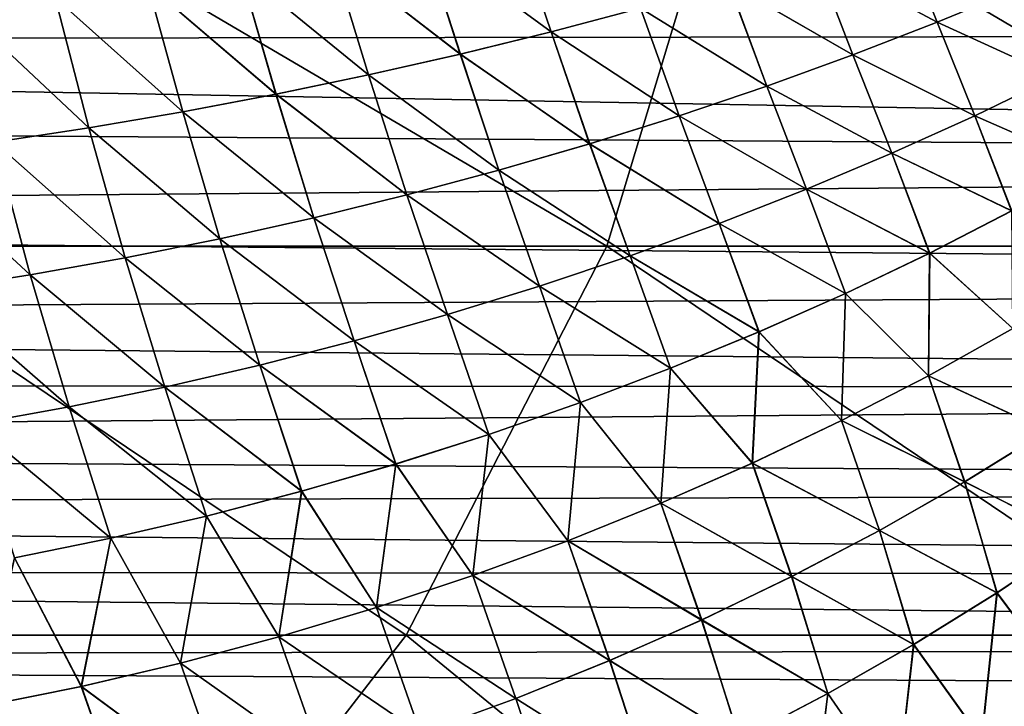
# Model space of a CAD drawing. Header units: metres. Extents: x -31 to 127, y -24 to 31.
# Tile 119 of 150: x 62.4 to 71.59, y -11.55 to -5.14. Entities that reach past the tile are written whole.
import ezdxf

# ---------------------------------------------------------------- set-up
doc = ezdxf.new("R2010")
doc.units = ezdxf.units.M
doc.layers.add('solid_12_381_041_XXX', color=7, linetype='CONTINUOUS')

msp = doc.modelspace()

# ---------------------------------------------------------------- linework, layer by layer
at = {"layer": 'solid_12_381_041_XXX'}
for points in [[(60.597176, -7.255841, 116.405647), (67.878609, -7.25577, 116.356529), (61.687233, -3.619822, 116.518845)], [(67.878609, -7.25577, 116.356529), (68.976784, -3.619783, 116.472382), (61.687233, -3.619822, 116.518845)], [(67.878609, -7.25577, 116.356529), (75.148727, -7.255652, 116.299957), (68.976784, -3.619783, 116.472382)], [(75.148727, -7.255652, 116.299957), (76.251671, -3.619721, 116.412582), (68.976784, -3.619783, 116.472382)], [(98.070137, -3.994108, 96.712074), (98.54203, -5.263302, 96.955902), (36.745968, -4.63534, 96.82563)], [(67.357338, -5.255974, 145.617508), (67.003555, -4.21006, 145.644592), (66.161034, -4.37822, 145.674179)], [(66.161278, -4.378163, 141.498154), (67.00383, -4.209993, 141.52774), (67.357635, -5.255885, 141.554825)], [(67.357338, -5.255974, 145.617508), (68.193054, -5.034518, 145.588394), (67.003555, -4.21006, 145.644592)], [(67.00383, -4.209993, 141.52774), (68.19339, -5.034415, 141.583923), (67.357635, -5.255885, 141.554825)], [(70.963791, -5.16499, 145.474304), (70.618477, -4.29621, 145.499603), (69.824776, -4.553857, 145.529388)], [(69.825157, -4.553725, 141.642944), (70.618889, -4.296061, 141.672729), (70.963379, -5.16514, 141.697998)], [(70.963791, -5.16499, 145.474304), (71.731964, -4.847747, 145.445892), (70.618477, -4.29621, 145.499603)], [(70.618889, -4.296061, 141.672729), (71.731552, -4.847909, 141.72641), (70.963379, -5.16514, 141.697998)], [(66.510391, -5.464112, 145.646271), (66.161034, -4.37822, 145.674179), (65.310616, -4.535103, 145.703308)], [(65.310829, -4.535055, 141.469009), (66.161278, -4.378163, 141.498154), (66.510666, -5.464036, 141.526047)], [(66.510391, -5.464112, 145.646271), (67.357338, -5.255974, 145.617508), (66.161034, -4.37822, 145.674179)], [(66.161278, -4.378163, 141.498154), (67.357635, -5.255885, 141.554825), (66.510666, -5.464036, 141.526047)], [(65.653763, -5.658397, 145.674637), (65.310616, -4.535103, 145.703308), (64.453629, -4.680266, 145.731949)], [(64.453812, -4.680227, 141.440369), (65.310829, -4.535055, 141.469009), (65.653999, -5.658333, 141.497681)], [(65.653763, -5.658397, 145.674637), (66.510391, -5.464112, 145.646271), (65.310616, -4.535103, 145.703308)], [(65.310829, -4.535055, 141.469009), (66.510666, -5.464036, 141.526047), (65.653999, -5.658333, 141.497681)], [(70.177422, -5.470144, 145.502686), (69.824776, -4.553857, 145.529388), (69.016014, -4.800279, 145.559006)], [(69.016373, -4.800162, 141.613327), (69.825157, -4.553725, 141.642944), (70.177017, -5.470282, 141.669617)], [(70.177422, -5.470144, 145.502686), (70.963791, -5.16499, 145.474304), (69.824776, -4.553857, 145.529388)], [(69.825157, -4.553725, 141.642944), (70.963379, -5.16514, 141.697998), (70.177017, -5.470282, 141.669617)], [(98.54203, -5.263302, 96.955902), (36.485542, -5.347444, 96.97506), (36.745968, -4.63534, 96.82563)], [(64.788994, -5.838293, 145.702545), (64.453629, -4.680266, 145.731949), (63.591381, -4.81327, 145.760025)], [(63.591526, -4.813238, 141.412292), (64.453812, -4.680227, 141.440369), (64.789192, -5.83824, 141.469788)], [(64.788994, -5.838293, 145.702545), (65.653763, -5.658397, 145.674637), (64.453629, -4.680266, 145.731949)], [(64.453812, -4.680227, 141.440369), (65.653999, -5.658333, 141.497681), (64.789192, -5.83824, 141.469788)], [(63.917606, -6.003263, 145.729904), (63.591381, -4.81327, 145.760025), (62.725182, -4.933671, 145.787506)], [(62.725296, -4.933646, 141.384811), (63.591526, -4.813238, 141.412292), (63.91777, -6.00322, 141.442413)], [(63.917606, -6.003263, 145.729904), (64.788994, -5.838293, 145.702545), (63.591381, -4.81327, 145.760025)], [(63.591526, -4.813238, 141.412292), (64.789192, -5.83824, 141.469788), (63.91777, -6.00322, 141.442413)], [(69.373619, -5.761979, 145.530945), (69.016014, -4.800279, 145.559006), (68.193054, -5.034518, 145.588394)], [(68.19339, -5.034415, 141.583923), (69.016373, -4.800162, 141.613327), (69.373222, -5.762105, 141.641357)], [(69.373619, -5.761979, 145.530945), (70.177422, -5.470144, 145.502686), (69.016014, -4.800279, 145.559006)], [(69.016373, -4.800162, 141.613327), (70.177017, -5.470282, 141.669617), (69.373222, -5.762105, 141.641357)], [(70.963379, -5.16514, 141.697998), (71.731552, -4.847909, 141.72641), (72.072693, -5.673683, 141.752502)], [(72.073051, -5.673519, 145.4198), (71.731964, -4.847747, 145.445892), (70.963791, -5.16499, 145.474304)], [(63.041153, -6.152773, 145.756699), (62.725182, -4.933671, 145.787506), (61.856354, -5.041029, 145.814316)], [(61.85643, -5.041009, 141.358017), (62.725296, -4.933646, 141.384811), (63.041283, -6.152739, 141.415619)], [(63.041153, -6.152773, 145.756699), (63.917606, -6.003263, 145.729904), (62.725182, -4.933671, 145.787506)], [(62.725296, -4.933646, 141.384811), (63.91777, -6.00322, 141.442413), (63.041283, -6.152739, 141.415619)], [(62.161167, -6.286286, 145.782822), (63.041153, -6.152773, 145.756699), (61.856354, -5.041029, 145.814316)], [(61.85643, -5.041009, 141.358017), (63.041283, -6.152739, 141.415619), (62.161259, -6.286259, 141.389496)], [(68.553391, -6.039432, 145.559036), (68.193054, -5.034518, 145.588394), (67.357338, -5.255974, 145.617508)], [(67.357635, -5.255885, 141.554825), (68.19339, -5.034415, 141.583923), (68.552994, -6.039546, 141.613266)], [(68.553391, -6.039432, 145.559036), (69.373619, -5.761979, 145.530945), (68.193054, -5.034518, 145.588394)], [(68.19339, -5.034415, 141.583923), (69.373222, -5.762105, 141.641357), (68.552994, -6.039546, 141.613266)], [(70.177017, -5.470282, 141.669617), (70.963379, -5.16514, 141.697998), (71.316025, -6.038706, 141.725876)], [(71.316383, -6.038554, 145.446426), (70.963791, -5.16499, 145.474304), (70.177422, -5.470144, 145.502686)], [(70.963379, -5.16514, 141.697998), (72.072693, -5.673683, 141.752502), (71.316025, -6.038706, 141.725876)], [(71.316383, -6.038554, 145.446426), (72.073051, -5.673519, 145.4198), (70.963791, -5.16499, 145.474304)], [(98.54203, -5.263302, 96.955902), (99.145149, -6.474632, 97.264847), (36.485542, -5.347444, 96.97506)], [(67.718361, -6.301825, 145.586899), (67.357338, -5.255974, 145.617508), (66.510391, -5.464112, 145.646271)], [(66.510666, -5.464036, 141.526047), (67.357635, -5.255885, 141.554825), (67.717972, -6.301927, 141.585403)], [(67.718361, -6.301825, 145.586899), (68.553391, -6.039432, 145.559036), (67.357338, -5.255974, 145.617508)], [(67.357635, -5.255885, 141.554825), (68.552994, -6.039546, 141.613266), (67.717972, -6.301927, 141.585403)], [(99.145149, -6.474632, 97.264847), (36.185432, -6.052797, 97.147064), (36.485542, -5.347444, 96.97506)], [(66.870247, -6.548539, 145.614471), (66.510391, -5.464112, 145.646271), (65.653763, -5.658397, 145.674637)], [(65.653999, -5.658333, 141.497681), (66.510666, -5.464036, 141.526047), (66.869865, -6.548629, 141.557831)], [(66.870247, -6.548539, 145.614471), (67.718361, -6.301825, 145.586899), (66.510391, -5.464112, 145.646271)], [(66.510666, -5.464036, 141.526047), (67.717972, -6.301927, 141.585403), (66.869865, -6.548629, 141.557831)], [(69.373222, -5.762105, 141.641357), (70.177017, -5.470282, 141.669617), (70.538925, -6.389733, 141.699234)], [(70.539284, -6.389593, 145.473068), (70.177422, -5.470144, 145.502686), (69.373619, -5.761979, 145.530945)], [(70.177017, -5.470282, 141.669617), (71.316025, -6.038706, 141.725876), (70.538925, -6.389733, 141.699234)], [(70.539284, -6.389593, 145.473068), (71.316383, -6.038554, 145.446426), (70.177422, -5.470144, 145.502686)], [(66.010765, -6.778951, 145.641678), (65.653763, -5.658397, 145.674637), (64.788994, -5.838293, 145.702545)], [(64.789192, -5.83824, 141.469788), (65.653999, -5.658333, 141.497681), (66.010391, -6.77903, 141.530624)], [(66.010765, -6.778951, 145.641678), (66.870247, -6.548539, 145.614471), (65.653763, -5.658397, 145.674637)], [(65.653999, -5.658333, 141.497681), (66.869865, -6.548629, 141.557831), (66.010391, -6.77903, 141.530624)], [(71.316025, -6.038706, 141.725876), (72.072693, -5.673683, 141.752502), (72.401657, -6.51747, 141.78038)], [(72.402344, -6.517095, 145.391907), (72.073051, -5.673519, 145.4198), (71.316383, -6.038554, 145.446426)], [(68.552994, -6.039546, 141.613266), (69.373222, -5.762105, 141.641357), (69.742226, -6.725414, 141.672653)], [(69.742584, -6.725286, 145.499649), (69.373619, -5.761979, 145.530945), (68.553391, -6.039432, 145.559036)], [(69.373222, -5.762105, 141.641357), (70.538925, -6.389733, 141.699234), (69.742226, -6.725414, 141.672653)], [(69.742584, -6.725286, 145.499649), (70.539284, -6.389593, 145.473068), (69.373619, -5.761979, 145.530945)], [(65.141632, -6.992441, 145.668457), (64.788994, -5.838293, 145.702545), (63.917606, -6.003263, 145.729904)], [(63.91777, -6.00322, 141.442413), (64.789192, -5.83824, 141.469788), (65.141273, -6.992509, 141.50386)], [(65.141632, -6.992441, 145.668457), (66.010765, -6.778951, 145.641678), (64.788994, -5.838293, 145.702545)], [(64.789192, -5.83824, 141.469788), (66.010391, -6.77903, 141.530624), (65.141273, -6.992509, 141.50386)], [(99.145149, -6.474632, 97.264847), (35.712448, -7.005759, 97.420639), (36.185432, -6.052797, 97.147064)], [(64.264565, -7.188386, 145.694733), (63.917606, -6.003263, 145.729904), (63.041153, -6.152773, 145.756699)], [(63.041283, -6.152739, 141.415619), (63.91777, -6.00322, 141.442413), (64.264221, -7.188444, 141.47757)], [(64.264565, -7.188386, 145.694733), (65.141632, -6.992441, 145.668457), (63.917606, -6.003263, 145.729904)], [(63.91777, -6.00322, 141.442413), (65.141273, -6.992509, 141.50386), (64.264221, -7.188444, 141.47757)], [(67.717972, -6.301927, 141.585403), (68.552994, -6.039546, 141.613266), (68.927078, -7.044607, 141.646194)], [(68.927437, -7.044491, 145.526108), (68.553391, -6.039432, 145.559036), (67.718361, -6.301825, 145.586899)], [(68.552994, -6.039546, 141.613266), (69.742226, -6.725414, 141.672653), (68.927078, -7.044607, 141.646194)], [(68.927437, -7.044491, 145.526108), (69.742584, -6.725286, 145.499649), (68.553391, -6.039432, 145.559036)], [(70.538925, -6.389733, 141.699234), (71.316025, -6.038706, 141.725876), (71.658554, -6.927613, 141.755859)], [(71.659241, -6.927268, 145.416428), (71.316383, -6.038554, 145.446426), (70.539284, -6.389593, 145.473068)], [(71.316025, -6.038706, 141.725876), (72.401657, -6.51747, 141.78038), (71.658554, -6.927613, 141.755859)], [(71.659241, -6.927268, 145.416428), (72.402344, -6.517095, 145.391907), (71.316383, -6.038554, 145.446426)], [(63.381287, -7.366167, 145.720444), (63.041153, -6.152773, 145.756699), (62.161167, -6.286286, 145.782822)], [(62.161259, -6.286259, 141.389496), (63.041283, -6.152739, 141.415619), (63.380947, -7.366214, 141.451859)], [(63.381287, -7.366167, 145.720444), (64.264565, -7.188386, 145.694733), (63.041153, -6.152773, 145.756699)], [(63.041283, -6.152739, 141.415619), (64.264221, -7.188444, 141.47757), (63.380947, -7.366214, 141.451859)], [(62.493504, -7.525162, 145.745544), (62.161167, -6.286286, 145.782822), (61.279175, -6.403412, 145.808258)], [(61.279232, -6.403391, 141.364059), (62.161259, -6.286259, 141.389496), (62.493179, -7.525199, 141.426758)], [(62.493504, -7.525162, 145.745544), (63.381287, -7.366167, 145.720444), (62.161167, -6.286286, 145.782822)], [(62.161259, -6.286259, 141.389496), (63.380947, -7.366214, 141.451859), (62.493179, -7.525199, 141.426758)], [(66.869865, -6.548629, 141.557831), (67.717972, -6.301927, 141.585403), (68.095276, -7.34657, 141.619919)], [(68.095627, -7.346465, 145.552383), (67.718361, -6.301825, 145.586899), (66.870247, -6.548539, 145.614471)], [(67.717972, -6.301927, 141.585403), (68.927078, -7.044607, 141.646194), (68.095276, -7.34657, 141.619919)], [(68.095627, -7.346465, 145.552383), (68.927437, -7.044491, 145.526108), (67.718361, -6.301825, 145.586899)], [(61.602924, -7.664925, 145.769958), (62.493504, -7.525162, 145.745544), (61.279175, -6.403412, 145.808258)], [(61.279232, -6.403391, 141.364059), (62.493179, -7.525199, 141.426758), (61.602615, -7.664953, 141.402359)], [(69.742226, -6.725414, 141.672653), (70.538925, -6.389733, 141.699234), (70.893097, -7.321908, 141.731293)], [(70.893776, -7.321593, 145.440994), (70.539284, -6.389593, 145.473068), (69.742584, -6.725286, 145.499649)], [(70.538925, -6.389733, 141.699234), (71.658554, -6.927613, 141.755859), (70.893097, -7.321908, 141.731293)], [(70.893776, -7.321593, 145.440994), (71.659241, -6.927268, 145.416428), (70.539284, -6.389593, 145.473068)], [(99.145149, -6.474632, 97.264847), (99.860962, -7.585667, 97.608543), (35.712448, -7.005759, 97.420639)], [(66.010391, -6.77903, 141.530624), (66.869865, -6.548629, 141.557831), (67.248657, -7.630602, 141.593903)], [(67.249008, -7.630509, 145.5784), (66.870247, -6.548539, 145.614471), (66.010765, -6.778951, 145.641678)], [(66.869865, -6.548629, 141.557831), (68.095276, -7.34657, 141.619919), (67.248657, -7.630602, 141.593903)], [(67.249008, -7.630509, 145.5784), (68.095627, -7.346465, 145.552383), (66.870247, -6.548539, 145.614471)], [(65.141273, -6.992509, 141.50386), (66.010391, -6.77903, 141.530624), (66.389091, -7.896006, 141.568222)], [(66.389427, -7.895925, 145.60408), (66.010765, -6.778951, 145.641678), (65.141632, -6.992441, 145.668457)], [(66.010391, -6.77903, 141.530624), (67.248657, -7.630602, 141.593903), (66.389091, -7.896006, 141.568222)], [(66.389427, -7.895925, 145.60408), (67.249008, -7.630509, 145.5784), (66.010765, -6.778951, 145.641678)], [(68.927078, -7.044607, 141.646194), (69.742226, -6.725414, 141.672653), (70.106178, -7.698915, 141.706757)], [(70.106842, -7.69863, 145.46553), (69.742584, -6.725286, 145.499649), (68.927437, -7.044491, 145.526108)], [(69.742226, -6.725414, 141.672653), (70.893097, -7.321908, 141.731293), (70.106178, -7.698915, 141.706757)], [(70.106842, -7.69863, 145.46553), (70.893776, -7.321593, 145.440994), (69.742584, -6.725286, 145.499649)], [(70.893097, -7.321908, 141.731293), (71.658554, -6.927613, 141.755859), (71.66954, -8.026546, 141.778656)], [(71.670029, -8.026285, 145.393646), (71.659241, -6.927268, 145.416428), (70.893776, -7.321593, 145.440994)], [(99.860962, -7.585667, 97.608543), (35.159813, -7.964255, 97.739021), (35.712448, -7.005759, 97.420639)], [(64.264221, -7.188444, 141.47757), (65.141273, -6.992509, 141.50386), (65.51841, -8.142082, 141.542923)], [(65.518745, -8.142012, 145.629379), (65.141632, -6.992441, 145.668457), (64.264565, -7.188386, 145.694733)], [(65.141273, -6.992509, 141.50386), (66.389091, -7.896006, 141.568222), (65.51841, -8.142082, 141.542923)], [(65.518745, -8.142012, 145.629379), (66.389427, -7.895925, 145.60408), (65.141632, -6.992441, 145.668457)], [(68.095276, -7.34657, 141.619919), (68.927078, -7.044607, 141.646194), (69.299103, -8.057458, 141.682312)], [(69.299751, -8.057201, 145.48999), (68.927437, -7.044491, 145.526108), (68.095627, -7.346465, 145.552383)], [(68.927078, -7.044607, 141.646194), (70.106178, -7.698915, 141.706757), (69.299103, -8.057458, 141.682312)], [(69.299751, -8.057201, 145.48999), (70.106842, -7.69863, 145.46553), (68.927437, -7.044491, 145.526108)], [(58.738438, -10.888758, 116.220146), (66.005447, -10.888666, 116.173767), (60.597176, -7.255841, 116.405647)], [(66.005447, -10.888666, 116.173767), (67.878609, -7.25577, 116.356529), (60.597176, -7.255841, 116.405647)], [(63.380947, -7.366214, 141.451859), (64.264221, -7.188444, 141.47757), (64.638489, -8.368132, 141.518082)], [(64.638809, -8.368073, 145.654221), (64.264565, -7.188386, 145.694733), (63.381287, -7.366167, 145.720444)], [(64.264221, -7.188444, 141.47757), (65.51841, -8.142082, 141.542923), (64.638489, -8.368132, 141.518082)], [(64.638809, -8.368073, 145.654221), (65.518745, -8.142012, 145.629379), (64.264565, -7.188386, 145.694733)], [(66.005447, -10.888666, 116.173767), (73.266563, -10.888507, 116.124199), (67.878609, -7.25577, 116.356529)], [(73.266563, -10.888507, 116.124199), (75.148727, -7.255652, 116.299957), (67.878609, -7.25577, 116.356529)], [(67.248657, -7.630602, 141.593903), (68.095276, -7.34657, 141.619919), (68.473763, -8.396741, 141.658005)], [(68.474396, -8.396513, 145.514297), (68.095627, -7.346465, 145.552383), (67.249008, -7.630509, 145.5784)], [(68.095276, -7.34657, 141.619919), (69.299103, -8.057458, 141.682312), (68.473763, -8.396741, 141.658005)], [(68.474396, -8.396513, 145.514297), (69.299751, -8.057201, 145.48999), (68.095627, -7.346465, 145.552383)], [(70.106178, -7.698915, 141.706757), (70.893097, -7.321908, 141.731293), (70.882027, -8.466869, 141.755753)], [(70.882515, -8.466633, 145.41655), (70.893776, -7.321593, 145.440994), (70.106842, -7.69863, 145.46553)], [(70.893097, -7.321908, 141.731293), (71.66954, -8.026546, 141.778656), (70.882027, -8.466869, 141.755753)], [(70.882515, -8.466633, 145.41655), (71.670029, -8.026285, 145.393646), (70.893776, -7.321593, 145.440994)], [(62.493179, -7.525199, 141.426758), (63.380947, -7.366214, 141.451859), (63.751156, -8.573456, 141.493774)], [(63.751472, -8.573407, 145.678543), (63.381287, -7.366167, 145.720444), (62.493504, -7.525162, 145.745544)], [(63.380947, -7.366214, 141.451859), (64.638489, -8.368132, 141.518082), (63.751156, -8.573456, 141.493774)], [(63.751472, -8.573407, 145.678543), (64.638809, -8.368073, 145.654221), (63.381287, -7.366167, 145.720444)], [(61.602615, -7.664953, 141.402359), (62.493179, -7.525199, 141.426758), (62.85828, -8.757356, 141.470047)], [(62.858585, -8.757317, 145.702255), (62.493504, -7.525162, 145.745544), (61.602924, -7.664925, 145.769958)], [(62.493179, -7.525199, 141.426758), (63.751156, -8.573456, 141.493774), (62.85828, -8.757356, 141.470047)], [(62.858585, -8.757317, 145.702255), (63.751472, -8.573407, 145.678543), (62.493504, -7.525162, 145.745544)], [(99.860962, -7.585667, 97.608543), (100.676331, -8.588419, 97.979767), (35.159813, -7.964255, 97.739021)], [(66.389091, -7.896006, 141.568222), (67.248657, -7.630602, 141.593903), (67.632095, -8.716, 141.633926)], [(67.632713, -8.715799, 145.538376), (67.249008, -7.630509, 145.5784), (66.389427, -7.895925, 145.60408)], [(67.248657, -7.630602, 141.593903), (68.473763, -8.396741, 141.658005), (67.632095, -8.716, 141.633926)], [(67.632713, -8.715799, 145.538376), (68.474396, -8.396513, 145.514297), (67.249008, -7.630509, 145.5784)], [(61.602615, -7.664953, 141.402359), (62.85828, -8.757356, 141.470047), (61.961697, -8.919341, 141.446991)], [(61.96199, -8.919312, 145.725327), (62.858585, -8.757317, 145.702255), (61.602924, -7.664925, 145.769958)], [(69.299103, -8.057458, 141.682312), (70.106178, -7.698915, 141.706757), (70.070572, -8.886118, 141.73288)], [(70.071053, -8.885904, 145.439423), (70.106842, -7.69863, 145.46553), (69.299751, -8.057201, 145.48999)], [(70.106178, -7.698915, 141.706757), (70.882027, -8.466869, 141.755753), (70.070572, -8.886118, 141.73288)], [(70.071053, -8.885904, 145.439423), (70.882515, -8.466633, 145.41655), (70.106842, -7.69863, 145.46553)], [(65.51841, -8.142082, 141.542923), (66.389091, -7.896006, 141.568222), (66.776047, -9.014468, 141.610138)], [(66.776634, -9.014294, 145.562164), (66.389427, -7.895925, 145.60408), (65.518745, -8.142012, 145.629379)], [(66.389091, -7.896006, 141.568222), (67.632095, -8.716, 141.633926), (66.776047, -9.014468, 141.610138)], [(66.776634, -9.014294, 145.562164), (67.632713, -8.715799, 145.538376), (66.389427, -7.895925, 145.60408)], [(100.676331, -8.588419, 97.979767), (34.789433, -8.542253, 97.959473), (35.159813, -7.964255, 97.739021)], [(68.473763, -8.396741, 141.658005), (69.299103, -8.057458, 141.682312), (69.237137, -9.283245, 141.710114)], [(69.237602, -9.283053, 145.462189), (69.299751, -8.057201, 145.48999), (68.474396, -8.396513, 145.514297)], [(69.299103, -8.057458, 141.682312), (70.070572, -8.886118, 141.73288), (69.237137, -9.283245, 141.710114)], [(69.237602, -9.283053, 145.462189), (70.071053, -8.885904, 145.439423), (69.299751, -8.057201, 145.48999)], [(70.882027, -8.466869, 141.755753), (71.66954, -8.026546, 141.778656), (71.99144, -8.982031, 141.814682)], [(71.992355, -8.981464, 145.35762), (71.670029, -8.026285, 145.393646), (70.882515, -8.466633, 145.41655)], [(64.638489, -8.368132, 141.518082), (65.51841, -8.142082, 141.542923), (65.907547, -9.29138, 141.586685)], [(65.908112, -9.29123, 145.585602), (65.518745, -8.142012, 145.629379), (64.638809, -8.368073, 145.654221)], [(65.51841, -8.142082, 141.542923), (66.776047, -9.014468, 141.610138), (65.907547, -9.29138, 141.586685)], [(65.908112, -9.29123, 145.585602), (66.776634, -9.014294, 145.562164), (65.518745, -8.142012, 145.629379)], [(63.751156, -8.573456, 141.493774), (64.638489, -8.368132, 141.518082), (65.028542, -9.545969, 141.563675)], [(65.029076, -9.545844, 145.608627), (64.638809, -8.368073, 145.654221), (63.751472, -8.573407, 145.678543)], [(64.638489, -8.368132, 141.518082), (65.907547, -9.29138, 141.586685), (65.028542, -9.545969, 141.563675)], [(65.029076, -9.545844, 145.608627), (65.908112, -9.29123, 145.585602), (64.638809, -8.368073, 145.654221)], [(67.632095, -8.716, 141.633926), (68.473763, -8.396741, 141.658005), (68.383896, -9.657345, 141.687515)], [(68.384361, -9.657176, 145.484787), (68.474396, -8.396513, 145.514297), (67.632713, -8.715799, 145.538376)], [(68.473763, -8.396741, 141.658005), (69.237137, -9.283245, 141.710114), (68.383896, -9.657345, 141.687515)], [(68.384361, -9.657176, 145.484787), (69.237602, -9.283053, 145.462189), (68.474396, -8.396513, 145.514297)], [(100.676331, -8.588419, 97.979767), (34.394779, -9.119785, 98.193481), (34.789433, -8.542253, 97.959473)], [(70.070572, -8.886118, 141.73288), (70.882027, -8.466869, 141.755753), (71.220016, -9.458882, 141.794601)], [(71.220924, -9.45837, 145.377686), (70.882515, -8.466633, 145.41655), (70.071053, -8.885904, 145.439423)], [(70.882027, -8.466869, 141.755753), (71.99144, -8.982031, 141.814682), (71.220016, -9.458882, 141.794601)], [(71.220924, -9.45837, 145.377686), (71.992355, -8.981464, 145.35762), (70.882515, -8.466633, 145.41655)], [(100.676331, -8.588419, 97.979767), (101.637825, -9.521752, 98.363396), (34.394779, -9.119785, 98.193481)], [(62.85828, -8.757356, 141.470047), (63.751156, -8.573456, 141.493774), (64.140953, -9.777472, 141.541138)], [(64.141464, -9.777369, 145.631165), (63.751472, -8.573407, 145.678543), (62.858585, -8.757317, 145.702255)], [(63.751156, -8.573456, 141.493774), (65.028542, -9.545969, 141.563675), (64.140953, -9.777472, 141.541138)], [(64.141464, -9.777369, 145.631165), (65.029076, -9.545844, 145.608627), (63.751472, -8.573407, 145.678543)], [(66.776047, -9.014468, 141.610138), (67.632095, -8.716, 141.633926), (67.513046, -10.007512, 141.665146)], [(67.513496, -10.007364, 145.507156), (67.632713, -8.715799, 145.538376), (66.776634, -9.014294, 145.562164)], [(67.632095, -8.716, 141.633926), (68.383896, -9.657345, 141.687515), (67.513046, -10.007512, 141.665146)], [(67.513496, -10.007364, 145.507156), (68.384361, -9.657176, 145.484787), (67.632713, -8.715799, 145.538376)], [(61.961697, -8.919341, 141.446991), (62.85828, -8.757356, 141.470047), (63.246742, -9.985121, 141.519165)], [(63.247219, -9.985039, 145.653152), (62.858585, -8.757317, 145.702255), (61.96199, -8.919312, 145.725327)], [(62.85828, -8.757356, 141.470047), (64.140953, -9.777472, 141.541138), (63.246742, -9.985121, 141.519165)], [(63.247219, -9.985039, 145.653152), (64.141464, -9.777369, 145.631165), (62.858585, -8.757317, 145.702255)], [(69.237137, -9.283245, 141.710114), (70.070572, -8.886118, 141.73288), (70.423508, -9.912886, 141.774536)], [(70.4244, -9.912427, 145.397751), (70.071053, -8.885904, 145.439423), (69.237602, -9.283053, 145.462189)], [(70.070572, -8.886118, 141.73288), (71.220016, -9.458882, 141.794601), (70.423508, -9.912886, 141.774536)], [(70.4244, -9.912427, 145.397751), (71.220924, -9.45837, 145.377686), (70.071053, -8.885904, 145.439423)], [(61.961697, -8.919341, 141.446991), (63.246742, -9.985121, 141.519165), (62.347824, -10.168399, 141.497787)], [(62.348274, -10.168338, 145.674515), (63.247219, -9.985039, 145.653152), (61.96199, -8.919312, 145.725327)], [(71.220016, -9.458882, 141.794601), (71.99144, -8.982031, 141.814682), (72.274933, -9.988053, 141.853317)], [(72.274071, -9.988688, 145.319031), (71.992355, -8.981464, 145.35762), (71.220924, -9.45837, 145.377686)], [(65.907547, -9.29138, 141.586685), (66.776047, -9.014468, 141.610138), (66.626755, -10.332842, 141.643082)], [(66.62719, -10.332714, 145.529221), (66.776634, -9.014294, 145.562164), (65.908112, -9.29123, 145.585602)], [(66.776047, -9.014468, 141.610138), (67.513046, -10.007512, 141.665146), (66.626755, -10.332842, 141.643082)], [(66.62719, -10.332714, 145.529221), (67.513496, -10.007364, 145.507156), (66.776634, -9.014294, 145.562164)], [(101.637825, -9.521752, 98.363396), (33.97752, -9.69738, 98.444489), (34.394779, -9.119785, 98.193481)], [(68.383896, -9.657345, 141.687515), (69.237137, -9.283245, 141.710114), (69.603973, -10.343014, 141.754562)], [(69.604843, -10.342606, 145.41774), (69.237602, -9.283053, 145.462189), (68.384361, -9.657176, 145.484787)], [(69.237137, -9.283245, 141.710114), (70.423508, -9.912886, 141.774536), (69.603973, -10.343014, 141.754562)], [(69.604843, -10.342606, 145.41774), (70.4244, -9.912427, 145.397751), (69.237602, -9.283053, 145.462189)], [(65.028542, -9.545969, 141.563675), (65.907547, -9.29138, 141.586685), (65.727203, -10.632427, 141.621399)], [(65.727631, -10.632319, 145.550903), (65.908112, -9.29123, 145.585602), (65.029076, -9.545844, 145.608627)], [(65.907547, -9.29138, 141.586685), (66.626755, -10.332842, 141.643082), (65.727203, -10.632427, 141.621399)], [(65.727631, -10.632319, 145.550903), (66.62719, -10.332714, 145.529221), (65.908112, -9.29123, 145.585602)], [(70.423508, -9.912886, 141.774536), (71.220016, -9.458882, 141.794601), (71.522469, -10.495062, 141.836411)], [(71.521645, -10.495627, 145.335922), (71.220924, -9.45837, 145.377686), (70.4244, -9.912427, 145.397751)], [(71.220016, -9.458882, 141.794601), (72.274933, -9.988053, 141.853317), (71.522469, -10.495062, 141.836411)], [(71.521645, -10.495627, 145.335922), (72.274071, -9.988688, 145.319031), (71.220924, -9.45837, 145.377686)], [(101.637825, -9.521752, 98.363396), (102.721344, -10.344512, 98.745651), (33.97752, -9.69738, 98.444489)], [(64.140953, -9.777472, 141.541138), (65.028542, -9.545969, 141.563675), (64.816582, -10.905362, 141.600174)], [(64.816986, -10.905273, 145.572144), (65.029076, -9.545844, 145.608627), (64.141464, -9.777369, 145.631165)], [(65.028542, -9.545969, 141.563675), (65.727203, -10.632427, 141.621399), (64.816582, -10.905362, 141.600174)], [(64.816986, -10.905273, 145.572144), (65.727631, -10.632319, 145.550903), (65.029076, -9.545844, 145.608627)], [(102.721344, -10.344512, 98.745651), (33.539074, -10.277116, 98.711868), (33.97752, -9.69738, 98.444489)], [(67.513046, -10.007512, 141.665146), (68.383896, -9.657345, 141.687515), (68.763573, -10.748315, 141.734711)], [(68.764412, -10.747957, 145.437576), (68.384361, -9.657176, 145.484787), (67.513496, -10.007364, 145.507156)], [(68.383896, -9.657345, 141.687515), (69.603973, -10.343014, 141.754562), (68.763573, -10.748315, 141.734711)], [(68.764412, -10.747957, 145.437576), (69.604843, -10.342606, 145.41774), (68.384361, -9.657176, 145.484787)], [(63.246742, -9.985121, 141.519165), (64.140953, -9.777472, 141.541138), (63.897057, -11.150743, 141.579453)], [(63.897442, -11.150672, 145.59285), (64.141464, -9.777369, 145.631165), (63.247219, -9.985039, 145.653152)], [(64.140953, -9.777472, 141.541138), (64.816582, -10.905362, 141.600174), (63.897057, -11.150743, 141.579453)], [(63.897442, -11.150672, 145.59285), (64.816986, -10.905273, 145.572144), (64.141464, -9.777369, 145.631165)], [(69.603973, -10.343014, 141.754562), (70.423508, -9.912886, 141.774536), (70.7444, -10.977738, 141.819519)], [(70.743607, -10.978238, 145.352814), (70.4244, -9.912427, 145.397751), (69.604843, -10.342606, 145.41774)], [(70.423508, -9.912886, 141.774536), (71.522469, -10.495062, 141.836411), (70.7444, -10.977738, 141.819519)], [(70.743607, -10.978238, 145.352814), (71.521645, -10.495627, 145.335922), (70.4244, -9.912427, 145.397751)], [(62.347824, -10.168399, 141.497787), (63.246742, -9.985121, 141.519165), (62.970814, -11.367824, 141.559326)], [(62.971184, -11.367769, 145.612991), (63.247219, -9.985039, 145.653152), (62.348274, -10.168338, 145.674515)], [(63.246742, -9.985121, 141.519165), (63.897057, -11.150743, 141.579453), (62.970814, -11.367824, 141.559326)], [(62.971184, -11.367769, 145.612991), (63.897442, -11.150672, 145.59285), (63.247219, -9.985039, 145.653152)], [(66.626755, -10.332842, 141.643082), (67.513046, -10.007512, 141.665146), (67.904465, -11.127841, 141.715073)], [(67.905273, -11.127529, 145.45723), (67.513496, -10.007364, 145.507156), (66.62719, -10.332714, 145.529221)], [(67.513046, -10.007512, 141.665146), (68.763573, -10.748315, 141.734711), (67.904465, -11.127841, 141.715073)], [(67.905273, -11.127529, 145.45723), (68.764412, -10.747957, 145.437576), (67.513496, -10.007364, 145.507156)], [(72.145607, -11.331943, 145.283829), (72.274071, -9.988688, 145.319031), (71.521645, -10.495627, 145.335922)], [(71.522469, -10.495062, 141.836411), (72.274933, -9.988053, 141.853317), (72.147408, -11.330606, 141.888519)], [(62.347824, -10.168399, 141.497787), (62.970814, -11.367824, 141.559326), (62.040043, -11.556538, 141.53981)], [(62.04039, -11.556499, 145.632492), (62.971184, -11.367769, 145.612991), (62.348274, -10.168338, 145.674515)], [(103.846588, -11, 99.068878), (32.891891, -11.095713, 99.120598), (33.539074, -10.277116, 98.711868)], [(102.721344, -10.344512, 98.745651), (103.846588, -11, 99.068878), (33.539074, -10.277116, 98.711868)], [(65.727203, -10.632427, 141.621399), (66.626755, -10.332842, 141.643082), (67.028816, -11.480639, 141.695694)], [(67.029587, -11.480372, 145.476608), (66.62719, -10.332714, 145.529221), (65.727631, -10.632319, 145.550903)], [(66.626755, -10.332842, 141.643082), (67.904465, -11.127841, 141.715073), (67.028816, -11.480639, 141.695694)], [(67.029587, -11.480372, 145.476608), (67.905273, -11.127529, 145.45723), (66.62719, -10.332714, 145.529221)], [(68.763573, -10.748315, 141.734711), (69.603973, -10.343014, 141.754562), (69.942764, -11.435083, 141.802689)], [(69.942024, -11.435521, 145.369644), (69.604843, -10.342606, 145.41774), (68.764412, -10.747957, 145.437576)], [(69.603973, -10.343014, 141.754562), (70.7444, -10.977738, 141.819519), (69.942764, -11.435083, 141.802689)], [(69.942024, -11.435521, 145.369644), (70.743607, -10.978238, 145.352814), (69.604843, -10.342606, 145.41774)], [(71.37851, -11.863833, 145.297653), (71.521645, -10.495627, 145.335922), (70.743607, -10.978238, 145.352814)], [(70.7444, -10.977738, 141.819519), (71.522469, -10.495062, 141.836411), (71.380241, -11.862646, 141.874695)], [(71.37851, -11.863833, 145.297653), (72.145607, -11.331943, 145.283829), (71.521645, -10.495627, 145.335922)], [(71.522469, -10.495062, 141.836411), (72.147408, -11.330606, 141.888519), (71.380241, -11.862646, 141.874695)], [(64.816582, -10.905362, 141.600174), (65.727203, -10.632427, 141.621399), (66.138794, -11.80576, 141.676651)], [(66.139526, -11.805536, 145.495651), (65.727631, -10.632319, 145.550903), (64.816986, -10.905273, 145.572144)], [(65.727203, -10.632427, 141.621399), (67.028816, -11.480639, 141.695694), (66.138794, -11.80576, 141.676651)], [(66.139526, -11.805536, 145.495651), (67.029587, -11.480372, 145.476608), (65.727631, -10.632319, 145.550903)], [(67.904465, -11.127841, 141.715073), (68.763573, -10.748315, 141.734711), (69.119652, -11.866124, 141.785965)], [(69.118965, -11.866504, 145.386353), (68.764412, -10.747957, 145.437576), (67.905273, -11.127529, 145.45723)], [(68.763573, -10.748315, 141.734711), (69.942764, -11.435083, 141.802689), (69.119652, -11.866124, 141.785965)], [(69.118965, -11.866504, 145.386353), (69.942024, -11.435521, 145.369644), (68.764412, -10.747957, 145.437576)], [(55.961861, -14.518596, 115.966362), (63.20166, -14.518508, 115.935417), (58.738438, -10.888758, 116.220146)], [(63.20166, -14.518508, 115.935417), (66.005447, -10.888666, 116.173767), (58.738438, -10.888758, 116.220146)], [(63.20166, -14.518508, 115.935417), (70.441521, -14.518329, 115.897491), (66.005447, -10.888666, 116.173767)], [(63.897057, -11.150743, 141.579453), (64.816582, -10.905362, 141.600174), (65.236557, -12.102253, 141.658005)], [(65.237244, -12.10207, 145.514297), (64.816986, -10.905273, 145.572144), (63.897442, -11.150672, 145.59285)], [(64.816582, -10.905362, 141.600174), (66.138794, -11.80576, 141.676651), (65.236557, -12.102253, 141.658005)], [(65.237244, -12.10207, 145.514297), (66.139526, -11.805536, 145.495651), (64.816986, -10.905273, 145.572144)], [(70.441521, -14.518329, 115.897491), (73.266563, -10.888507, 116.124199), (66.005447, -10.888666, 116.173767)], [(70.441521, -14.518329, 115.897491), (77.681366, -14.518061, 115.857025), (73.266563, -10.888507, 116.124199)], [(103.846588, -11, 99.068878), (105.003242, -11.505983, 99.337685), (32.891891, -11.095713, 99.120598)], [(70.585457, -12.368134, 145.311462), (70.743607, -10.978238, 145.352814), (69.942024, -11.435521, 145.369644)], [(69.942764, -11.435083, 141.802689), (70.7444, -10.977738, 141.819519), (70.58712, -12.367088, 141.860886)], [(70.585457, -12.368134, 145.311462), (71.37851, -11.863833, 145.297653), (70.743607, -10.978238, 145.352814)], [(70.7444, -10.977738, 141.819519), (71.380241, -11.862646, 141.874695), (70.58712, -12.367088, 141.860886)], [(105.003242, -11.505983, 99.337685), (32.245533, -11.86886, 99.534988), (32.891891, -11.095713, 99.120598)], [(62.970814, -11.367824, 141.559326), (63.897057, -11.150743, 141.579453), (64.324265, -12.369169, 141.639816)], [(64.324905, -12.369022, 145.532486), (63.897442, -11.150672, 145.59285), (62.971184, -11.367769, 145.612991)], [(63.897057, -11.150743, 141.579453), (65.236557, -12.102253, 141.658005), (64.324265, -12.369169, 141.639816)], [(64.324905, -12.369022, 145.532486), (65.237244, -12.10207, 145.514297), (63.897442, -11.150672, 145.59285)], [(67.028816, -11.480639, 141.695694), (67.904465, -11.127841, 141.715073), (68.277145, -12.269888, 141.769424)], [(68.276505, -12.270212, 145.402908), (67.905273, -11.127529, 145.45723), (67.029587, -11.480372, 145.476608)], [(67.904465, -11.127841, 141.715073), (69.119652, -11.866124, 141.785965), (68.277145, -12.269888, 141.769424)], [(68.276505, -12.270212, 145.402908), (69.118965, -11.866504, 145.386353), (67.905273, -11.127529, 145.45723)], [(62.040043, -11.556538, 141.53981), (62.970814, -11.367824, 141.559326), (63.404099, -12.605762, 141.622131)], [(63.40469, -12.605651, 145.550171), (62.971184, -11.367769, 145.612991), (62.04039, -11.556499, 145.632492)], [(62.970814, -11.367824, 141.559326), (64.324265, -12.369169, 141.639816), (63.404099, -12.605762, 141.622131)], [(63.40469, -12.605651, 145.550171), (64.324905, -12.369022, 145.532486), (62.971184, -11.367769, 145.612991)], [(72.563332, -12.32267, 145.232483), (72.145607, -11.331943, 145.283829), (71.37851, -11.863833, 145.297653)], [(71.380241, -11.862646, 141.874695), (72.147408, -11.330606, 141.888519), (72.561829, -12.323812, 141.939819)], [(66.138794, -11.80576, 141.676651), (67.028816, -11.480639, 141.695694), (67.41732, -12.645402, 141.753113)], [(67.41674, -12.645675, 145.41922), (67.029587, -11.480372, 145.476608), (66.139526, -11.805536, 145.495651)], [(67.028816, -11.480639, 141.695694), (68.277145, -12.269888, 141.769424), (67.41732, -12.645402, 141.753113)], [(67.41674, -12.645675, 145.41922), (68.276505, -12.270212, 145.402908), (67.029587, -11.480372, 145.476608)], [(69.768585, -12.843779, 145.32518), (69.942024, -11.435521, 145.369644), (69.118965, -11.866504, 145.386353)], [(69.119652, -11.866124, 141.785965), (69.942764, -11.435083, 141.802689), (69.770157, -12.84287, 141.847168)], [(69.768585, -12.843779, 145.32518), (70.585457, -12.368134, 145.311462), (69.942024, -11.435521, 145.369644)], [(69.942764, -11.435083, 141.802689), (70.58712, -12.367088, 141.860886), (69.770157, -12.84287, 141.847168)], [(105.003242, -11.505983, 99.337685), (105.002266, -12.462831, 99.874176), (32.245533, -11.86886, 99.534988)]]:
    msp.add_3dface(points, dxfattribs=at)

doc.saveas('drawing.dxf')
